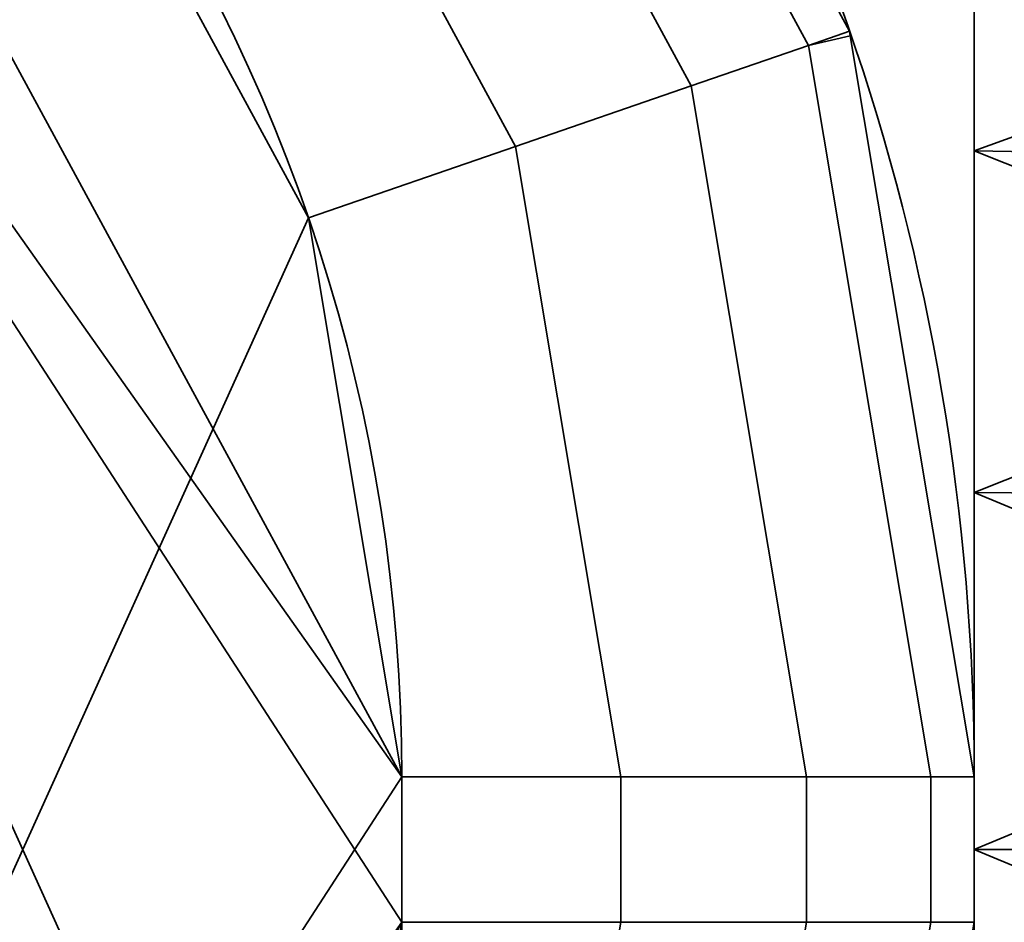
# Model space of a CAD drawing. Header units: millimetres. Extents: x -603 to 3703, y -115 to 193.
# Tile 185 of 256: x 435.83 to 437.55, y -19.63 to -18.05. Entities that reach past the tile are written whole.
import ezdxf

# ---------------------------------------------------------------- set-up
doc = ezdxf.new("R2010")
doc.units = ezdxf.units.MM
doc.layers.add('151', color=7, linetype='Continuous', true_color=0xffffff)

# ---------------------------------------------------------------- blocks, each defined once
blk = doc.blocks.new('UG_SURFACE_035')
at = {"layer": '151', "color": 252, "linetype": 'Continuous', "lineweight": 35}
for points in [[(-468, -18, 2075.2499), (-468, -29.92, 2075.2499), (468, -29.92, 2075.2499), (468, -18, 2075.2499)], [(-466.5, -18, 2073.75), (466.5, -18, 2073.75), (466.5, -29.92, 2073.75), (-466.5, -29.92, 2073.75)]]:
    blk.add_3dface(points, dxfattribs=at)
blk = doc.blocks.new('UG_SURFACE_038')
at = {"layer": '151', "color": 252, "linetype": 'Continuous', "lineweight": 35}
for points in [[(435.5, -26, 331.25), (437.5, -26, 331.25), (437.5, -13, 331.25), (435.5, -13, 331.25)], [(435.5, -13, 322.25), (437.5, -13, 322.25), (437.5, -26, 322.25), (435.5, -26, 322.25)], [(437.5, -20.1237, 329.6844), (437.5, -18.8763, 329.6844), (437.5, -13, 331.25), (437.5, -26, 331.25)], [(437.5, -18.8763, 329.6844), (437.5, -17.7366, 329.1771), (437.5, -13, 331.25)], [(437.5, -17.2706, 324.7426), (437.5, -18.2798, 324.0094), (437.5, -13, 322.25)], [(437.5, -26, 322.25), (437.5, -13, 322.25), (437.5, -19.5, 323.75), (437.5, -20.7202, 324.0094)], [(437.5, -18.2798, 324.0094), (437.5, -19.5, 323.75), (437.5, -13, 322.25)], [(434.5, -16.5446, 313.75), (436.5, -19.627, 313.75), (436.3367, -20.6034, 313.75)], [(436.5, -19.373, 313.75), (434.5, -16.5446, 313.75), (435.1347, -16.8575, 313.75)], [(436.3367, -20.6034, 313.75), (435.8644, -21.4735, 313.75), (435.1347, -22.1425, 313.75), (434.5, -16.5446, 313.75)], [(436.5, -19.373, 313.75), (436.5, -19.627, 313.75), (434.5, -16.5446, 313.75)], [(436.3367, -18.3966, 317.75), (435.8644, -17.5265, 317.75), (435.1347, -16.8575, 317.75), (434.5, -22.4554, 317.75)], [(434.5, -22.4554, 335.75), (435.1347, -16.8575, 335.75), (435.8644, -17.5265, 335.75), (436.3367, -18.3966, 335.75)], [(436.3367, -18.3966, 339.75), (435.8644, -17.5265, 339.75), (435.1347, -16.8575, 339.75), (434.5, -22.4554, 339.75)], [(435.1347, -16.8575, 313.75), (435.8644, -17.5265, 313.75), (436.3367, -18.3966, 313.75), (436.5, -19.373, 313.75)], [(436.5926, -16.9579, 317.1327), (437.2102, -18.0959, 317.1327), (437.2822, -18.0711, 316.75), (436.66, -16.9247, 316.75)], [(436.66, -16.9247, 314.75), (437.2822, -18.0711, 314.75), (437.2102, -18.0959, 314.3673), (436.5926, -16.9579, 314.3673)], [(436.66, -16.9247, 336.75), (437.2822, -18.0711, 336.75), (437.2102, -18.0959, 336.3673), (436.5926, -16.9579, 336.3673)], [(436.5926, -16.9579, 339.1327), (437.2102, -18.0959, 339.1327), (437.2822, -18.0711, 338.75), (436.66, -16.9247, 338.75)], [(437.2822, -18.0711, 336.75), (436.66, -16.9247, 336.75), (436.66, -16.9247, 338.75), (437.2822, -18.0711, 338.75)], [(437.2822, -18.0711, 314.75), (436.66, -16.9247, 314.75), (436.66, -16.9247, 316.75), (437.2822, -18.0711, 316.75)], [(437.2102, -18.0959, 317.1327), (436.5926, -16.9579, 317.1327), (436.4217, -17.0913, 317.4571), (437.0053, -18.1664, 317.4571)], [(436.5926, -16.9579, 314.3673), (437.2102, -18.0959, 314.3673), (437.0053, -18.1664, 314.0429), (436.4217, -17.0913, 314.0429)], [(436.5926, -16.9579, 336.3673), (437.2102, -18.0959, 336.3673), (437.0053, -18.1664, 336.0429), (436.4217, -17.0913, 336.0429)], [(437.2102, -18.0959, 339.1327), (436.5926, -16.9579, 339.1327), (436.4217, -17.0913, 339.4571), (437.0053, -18.1664, 339.4571)], [(437.0053, -18.1664, 317.4571), (436.4217, -17.0913, 317.4571), (436.166, -17.291, 317.6739), (436.6985, -18.272, 317.6739)], [(436.4217, -17.0913, 314.0429), (437.0053, -18.1664, 314.0429), (436.6985, -18.272, 313.8261), (436.166, -17.291, 313.8261)], [(436.4217, -17.0913, 336.0429), (437.0053, -18.1664, 336.0429), (436.6985, -18.272, 335.8261), (436.166, -17.291, 335.8261)], [(437.0053, -18.1664, 339.4571), (436.4217, -17.0913, 339.4571), (436.166, -17.291, 339.6739), (436.6985, -18.272, 339.6739)], [(439, -17.7366, 324.3229), (437.5, -18.2798, 324.0094), (437.5, -17.2706, 324.7426)], [(436.6985, -18.272, 317.6739), (436.166, -17.291, 317.6739), (435.8644, -17.5265, 317.75), (436.3367, -18.3966, 317.75)], [(436.166, -17.291, 313.8261), (436.6985, -18.272, 313.8261), (436.3367, -18.3966, 313.75), (435.8644, -17.5265, 313.75)], [(436.166, -17.291, 335.8261), (436.6985, -18.272, 335.8261), (436.3367, -18.3966, 335.75), (435.8644, -17.5265, 335.75)], [(436.6985, -18.272, 339.6739), (436.166, -17.291, 339.6739), (435.8644, -17.5265, 339.75), (436.3367, -18.3966, 339.75)], [(439, -18.2798, 329.4906), (437.5, -17.7366, 329.1771), (437.5, -18.8763, 329.6844)], [(439, -18.2798, 329.4906), (439, -17.7752, 329.124), (437.5, -17.7366, 329.1771)], [(439, -17.7366, 324.3229), (439, -18.3065, 324.0693), (437.5, -18.2798, 324.0094)], [(437.2835, -18.0788, 316.75), (437.2822, -18.0711, 316.75), (437.2102, -18.0959, 317.1327)], [(437.2102, -18.0959, 314.3673), (437.2822, -18.0711, 314.75), (437.2835, -18.0788, 314.75)], [(437.2102, -18.0959, 336.3673), (437.2822, -18.0711, 336.75), (437.2835, -18.0788, 336.75)], [(437.2835, -18.0788, 338.75), (437.2822, -18.0711, 338.75), (437.2102, -18.0959, 339.1327)], [(437.2102, -18.0959, 317.1327), (437.4239, -19.373, 317.1327), (437.5, -19.373, 316.75), (437.2835, -18.0788, 316.75)], [(437.2835, -18.0788, 314.75), (437.5, -19.373, 314.75), (437.4239, -19.373, 314.3673), (437.2102, -18.0959, 314.3673)], [(437.2835, -18.0788, 336.75), (437.5, -19.373, 336.75), (437.4239, -19.373, 336.3673), (437.2102, -18.0959, 336.3673)], [(437.2102, -18.0959, 339.1327), (437.4239, -19.373, 339.1327), (437.5, -19.373, 338.75), (437.2835, -18.0788, 338.75)], [(437.2822, -18.0711, 338.75), (437.2835, -18.0788, 338.75), (437.2835, -18.0788, 336.75), (437.2822, -18.0711, 336.75)], [(437.2822, -18.0711, 316.75), (437.2835, -18.0788, 316.75), (437.2835, -18.0788, 314.75), (437.2822, -18.0711, 314.75)], [(437.5, -19.373, 338.75), (437.5, -19.373, 336.75), (437.2835, -18.0788, 336.75), (437.2835, -18.0788, 338.75)], [(437.5, -19.373, 316.75), (437.5, -19.373, 314.75), (437.2835, -18.0788, 314.75), (437.2835, -18.0788, 316.75)], [(437.4239, -19.373, 317.1327), (437.2102, -18.0959, 317.1327), (437.0053, -18.1664, 317.4571), (437.2071, -19.373, 317.4571)], [(437.2102, -18.0959, 314.3673), (437.4239, -19.373, 314.3673), (437.2071, -19.373, 314.0429), (437.0053, -18.1664, 314.0429)], [(437.2102, -18.0959, 336.3673), (437.4239, -19.373, 336.3673), (437.2071, -19.373, 336.0429), (437.0053, -18.1664, 336.0429)], [(437.4239, -19.373, 339.1327), (437.2102, -18.0959, 339.1327), (437.0053, -18.1664, 339.4571), (437.2071, -19.373, 339.4571)], [(437.2071, -19.373, 317.4571), (437.0053, -18.1664, 317.4571), (436.6985, -18.272, 317.6739), (436.8827, -19.373, 317.6739)], [(437.0053, -18.1664, 314.0429), (437.2071, -19.373, 314.0429), (436.8827, -19.373, 313.8261), (436.6985, -18.272, 313.8261)], [(437.0053, -18.1664, 336.0429), (437.2071, -19.373, 336.0429), (436.8827, -19.373, 335.8261), (436.6985, -18.272, 335.8261)], [(437.2071, -19.373, 339.4571), (437.0053, -18.1664, 339.4571), (436.6985, -18.272, 339.6739), (436.8827, -19.373, 339.6739)], [(436.8827, -19.373, 317.6739), (436.6985, -18.272, 317.6739), (436.3367, -18.3966, 317.75), (436.5, -19.373, 317.75)], [(436.6985, -18.272, 313.8261), (436.8827, -19.373, 313.8261), (436.5, -19.373, 313.75), (436.3367, -18.3966, 313.75)], [(436.6985, -18.272, 335.8261), (436.8827, -19.373, 335.8261), (436.5, -19.373, 335.75), (436.3367, -18.3966, 335.75)], [(436.8827, -19.373, 339.6739), (436.6985, -18.272, 339.6739), (436.3367, -18.3966, 339.75), (436.5, -19.373, 339.75)], [(437.5, -19.5, 323.75), (437.5, -18.2798, 324.0094), (439, -18.8763, 323.8156)], [(437.5, -18.2798, 324.0094), (439, -18.3065, 324.0693), (439, -18.8763, 323.8156)], [(437.5, -18.8763, 329.6844), (439, -18.8899, 329.6203), (439, -18.2798, 329.4906)], [(434.5, -22.4554, 317.75), (436.5, -19.373, 317.75), (436.3367, -18.3966, 317.75)], [(436.3367, -18.3966, 335.75), (436.5, -19.373, 335.75), (434.5, -22.4554, 335.75)], [(434.5, -22.4554, 339.75), (436.5, -19.373, 339.75), (436.3367, -18.3966, 339.75)], [(437.5, -18.8763, 329.6844), (437.5, -20.1237, 329.6844), (439, -19.5, 329.75)], [(439, -19.5, 329.75), (439, -18.8899, 329.6203), (437.5, -18.8763, 329.6844)], [(439, -18.8763, 323.8156), (439, -19.5, 323.75), (437.5, -19.5, 323.75)], [(436.5, -19.627, 317.75), (436.5, -19.373, 317.75), (434.5, -22.4554, 317.75)], [(434.5, -22.4554, 335.75), (436.5, -19.373, 335.75), (436.5, -19.627, 335.75)], [(436.5, -19.627, 339.75), (436.5, -19.373, 339.75), (434.5, -22.4554, 339.75)], [(436.5, -19.373, 339.75), (436.5, -19.627, 339.75), (436.8827, -19.627, 339.6739), (436.8827, -19.373, 339.6739)], [(436.5, -19.627, 335.75), (436.5, -19.373, 335.75), (436.8827, -19.373, 335.8261), (436.8827, -19.627, 335.8261)], [(436.5, -19.373, 317.75), (436.5, -19.627, 317.75), (436.8827, -19.627, 317.6739), (436.8827, -19.373, 317.6739)], [(436.5, -19.627, 313.75), (436.5, -19.373, 313.75), (436.8827, -19.373, 313.8261), (436.8827, -19.627, 313.8261)], [(436.8827, -19.373, 339.6739), (436.8827, -19.627, 339.6739), (437.2071, -19.627, 339.4571), (437.2071, -19.373, 339.4571)], [(436.8827, -19.627, 335.8261), (436.8827, -19.373, 335.8261), (437.2071, -19.373, 336.0429), (437.2071, -19.627, 336.0429)], [(436.8827, -19.373, 317.6739), (436.8827, -19.627, 317.6739), (437.2071, -19.627, 317.4571), (437.2071, -19.373, 317.4571)], [(436.8827, -19.627, 313.8261), (436.8827, -19.373, 313.8261), (437.2071, -19.373, 314.0429), (437.2071, -19.627, 314.0429)], [(437.2071, -19.373, 339.4571), (437.2071, -19.627, 339.4571), (437.4239, -19.627, 339.1327), (437.4239, -19.373, 339.1327)], [(437.2071, -19.627, 336.0429), (437.2071, -19.373, 336.0429), (437.4239, -19.373, 336.3673), (437.4239, -19.627, 336.3673)], [(437.2071, -19.373, 317.4571), (437.2071, -19.627, 317.4571), (437.4239, -19.627, 317.1327), (437.4239, -19.373, 317.1327)], [(437.2071, -19.627, 314.0429), (437.2071, -19.373, 314.0429), (437.4239, -19.373, 314.3673), (437.4239, -19.627, 314.3673)], [(437.4239, -19.373, 339.1327), (437.4239, -19.627, 339.1327), (437.5, -19.627, 338.75), (437.5, -19.373, 338.75)], [(437.4239, -19.627, 336.3673), (437.4239, -19.373, 336.3673), (437.5, -19.373, 336.75), (437.5, -19.627, 336.75)], [(437.4239, -19.373, 317.1327), (437.4239, -19.627, 317.1327), (437.5, -19.627, 316.75), (437.5, -19.373, 316.75)], [(437.4239, -19.627, 314.3673), (437.4239, -19.373, 314.3673), (437.5, -19.373, 314.75), (437.5, -19.627, 314.75)], [(437.5, -19.373, 338.75), (437.5, -19.627, 338.75), (437.5, -19.627, 336.75), (437.5, -19.373, 336.75)], [(437.5, -19.373, 316.75), (437.5, -19.627, 316.75), (437.5, -19.627, 314.75), (437.5, -19.373, 314.75)], [(437.5, -20.1237, 329.6844), (439, -20.1101, 329.6203), (439, -19.5, 329.75)], [(437.5, -19.5, 323.75), (439, -19.5, 323.75), (439, -20.1237, 323.8156)], [(439, -20.1237, 323.8156), (437.5, -20.7202, 324.0094), (437.5, -19.5, 323.75)], [(436.5, -19.627, 317.75), (434.5, -22.4554, 317.75), (435.1347, -22.1425, 317.75)], [(435.1347, -22.1425, 335.75), (434.5, -22.4554, 335.75), (436.5, -19.627, 335.75)], [(436.5, -19.627, 339.75), (434.5, -22.4554, 339.75), (435.1347, -22.1425, 339.75)], [(435.1347, -22.1425, 317.75), (435.8644, -21.4735, 317.75), (436.3367, -20.6034, 317.75), (436.5, -19.627, 317.75)], [(436.5, -19.627, 335.75), (436.3367, -20.6034, 335.75), (435.8644, -21.4735, 335.75), (435.1347, -22.1425, 335.75)], [(435.1347, -22.1425, 339.75), (435.8644, -21.4735, 339.75), (436.3367, -20.6034, 339.75), (436.5, -19.627, 339.75)], [(436.6985, -20.728, 317.6739), (436.8827, -19.627, 317.6739), (436.5, -19.627, 317.75), (436.3367, -20.6034, 317.75)], [(436.8827, -19.627, 313.8261), (436.6985, -20.728, 313.8261), (436.3367, -20.6034, 313.75), (436.5, -19.627, 313.75)], [(436.8827, -19.627, 335.8261), (436.6985, -20.728, 335.8261), (436.3367, -20.6034, 335.75), (436.5, -19.627, 335.75)], [(436.6985, -20.728, 339.6739), (436.8827, -19.627, 339.6739), (436.5, -19.627, 339.75), (436.3367, -20.6034, 339.75)], [(437.0053, -20.8336, 317.4571), (437.2071, -19.627, 317.4571), (436.8827, -19.627, 317.6739), (436.6985, -20.728, 317.6739)], [(437.2071, -19.627, 314.0429), (437.0053, -20.8336, 314.0429), (436.6985, -20.728, 313.8261), (436.8827, -19.627, 313.8261)], [(437.2071, -19.627, 336.0429), (437.0053, -20.8336, 336.0429), (436.6985, -20.728, 335.8261), (436.8827, -19.627, 335.8261)], [(437.0053, -20.8336, 339.4571), (437.2071, -19.627, 339.4571), (436.8827, -19.627, 339.6739), (436.6985, -20.728, 339.6739)], [(437.2102, -20.9041, 317.1327), (437.4239, -19.627, 317.1327), (437.2071, -19.627, 317.4571), (437.0053, -20.8336, 317.4571)], [(437.4239, -19.627, 314.3673), (437.2102, -20.9041, 314.3673), (437.0053, -20.8336, 314.0429), (437.2071, -19.627, 314.0429)], [(437.4239, -19.627, 336.3673), (437.2102, -20.9041, 336.3673), (437.0053, -20.8336, 336.0429), (437.2071, -19.627, 336.0429)], [(437.2102, -20.9041, 339.1327), (437.4239, -19.627, 339.1327), (437.2071, -19.627, 339.4571), (437.0053, -20.8336, 339.4571)], [(437.2835, -20.9212, 316.75), (437.5, -19.627, 316.75), (437.4239, -19.627, 317.1327), (437.2102, -20.9041, 317.1327)], [(437.2102, -20.9041, 314.3673), (437.4239, -19.627, 314.3673), (437.5, -19.627, 314.75), (437.2835, -20.9212, 314.75)], [(437.2102, -20.9041, 336.3673), (437.4239, -19.627, 336.3673), (437.5, -19.627, 336.75), (437.2835, -20.9212, 336.75)], [(437.2835, -20.9212, 338.75), (437.5, -19.627, 338.75), (437.4239, -19.627, 339.1327), (437.2102, -20.9041, 339.1327)], [(437.5, -19.627, 336.75), (437.5, -19.627, 338.75), (437.2835, -20.9212, 338.75), (437.2835, -20.9212, 336.75)], [(437.5, -19.627, 314.75), (437.5, -19.627, 316.75), (437.2835, -20.9212, 316.75), (437.2835, -20.9212, 314.75)]]:
    blk.add_3dface(points, dxfattribs=at)
blk = doc.blocks.new('UG_SURFACE_044')
at = {"layer": '151', "color": 252, "linetype": 'Continuous', "lineweight": 35}
for points in [[(435.5, -26, 1516.25), (437.5, -26, 1516.25), (437.5, -13, 1516.25), (435.5, -13, 1516.25)], [(435.5, -13, 1507.25), (437.5, -13, 1507.25), (437.5, -26, 1507.25), (435.5, -26, 1507.25)], [(437.5, -13, 1516.25), (437.5, -26, 1516.25), (437.5, -20.1237, 1514.6844), (437.5, -18.8763, 1514.6844)], [(437.5, -18.8763, 1514.6844), (437.5, -17.7366, 1514.1771), (437.5, -13, 1516.25)], [(437.5, -17.2706, 1509.7426), (437.5, -18.2798, 1509.0094), (437.5, -13, 1507.25)], [(437.5, -26, 1507.25), (437.5, -13, 1507.25), (437.5, -19.5, 1508.75), (437.5, -20.7202, 1509.0094)], [(437.5, -18.2798, 1509.0094), (437.5, -19.5, 1508.75), (437.5, -13, 1507.25)], [(434.5, -16.5446, 1498.75), (436.5, -19.627, 1498.75), (436.3367, -20.6034, 1498.75)], [(436.5, -19.373, 1498.75), (434.5, -16.5446, 1498.75), (435.1347, -16.8575, 1498.75)], [(436.3367, -20.6034, 1498.75), (435.8644, -21.4735, 1498.75), (435.1347, -22.1425, 1498.75), (434.5, -16.5446, 1498.75)], [(436.5, -19.373, 1498.75), (436.5, -19.627, 1498.75), (434.5, -16.5446, 1498.75)], [(436.3367, -18.3966, 1502.75), (435.8644, -17.5265, 1502.75), (435.1347, -16.8575, 1502.75), (434.5, -22.4554, 1502.75)], [(434.5, -22.4554, 1520.75), (435.1347, -16.8575, 1520.75), (435.8644, -17.5265, 1520.75), (436.3367, -18.3966, 1520.75)], [(436.3367, -18.3966, 1524.75), (435.8644, -17.5265, 1524.75), (435.1347, -16.8575, 1524.75), (434.5, -22.4554, 1524.75)], [(435.1347, -16.8575, 1498.75), (435.8644, -17.5265, 1498.75), (436.3367, -18.3966, 1498.75), (436.5, -19.373, 1498.75)], [(436.5926, -16.9579, 1502.1327), (437.2102, -18.0959, 1502.1327), (437.2822, -18.0711, 1501.75), (436.66, -16.9247, 1501.75)], [(436.66, -16.9247, 1499.75), (437.2822, -18.0711, 1499.75), (437.2102, -18.0959, 1499.3674), (436.5926, -16.9579, 1499.3674)], [(436.66, -16.9247, 1521.75), (437.2822, -18.0711, 1521.75), (437.2102, -18.0959, 1521.3673), (436.5926, -16.9579, 1521.3673)], [(436.5926, -16.9579, 1524.1327), (437.2102, -18.0959, 1524.1327), (437.2822, -18.0711, 1523.7499), (436.66, -16.9247, 1523.7499)], [(437.2822, -18.0711, 1521.75), (436.66, -16.9247, 1521.75), (436.66, -16.9247, 1523.7499), (437.2822, -18.0711, 1523.7499)], [(437.2822, -18.0711, 1499.75), (436.66, -16.9247, 1499.75), (436.66, -16.9247, 1501.75), (437.2822, -18.0711, 1501.75)], [(437.2102, -18.0959, 1502.1327), (436.5926, -16.9579, 1502.1327), (436.4217, -17.0913, 1502.4571), (437.0053, -18.1664, 1502.4571)], [(436.5926, -16.9579, 1499.3674), (437.2102, -18.0959, 1499.3674), (437.0053, -18.1664, 1499.0429), (436.4217, -17.0913, 1499.0429)], [(436.5926, -16.9579, 1521.3673), (437.2102, -18.0959, 1521.3673), (437.0053, -18.1664, 1521.0429), (436.4217, -17.0913, 1521.0429)], [(437.2102, -18.0959, 1524.1327), (436.5926, -16.9579, 1524.1327), (436.4217, -17.0913, 1524.4571), (437.0053, -18.1664, 1524.4571)], [(437.0053, -18.1664, 1502.4571), (436.4217, -17.0913, 1502.4571), (436.166, -17.291, 1502.6739), (436.6985, -18.272, 1502.6739)], [(436.4217, -17.0913, 1499.0429), (437.0053, -18.1664, 1499.0429), (436.6985, -18.272, 1498.8261), (436.166, -17.291, 1498.8261)], [(436.4217, -17.0913, 1521.0429), (437.0053, -18.1664, 1521.0429), (436.6985, -18.272, 1520.8261), (436.166, -17.291, 1520.8261)], [(437.0053, -18.1664, 1524.4571), (436.4217, -17.0913, 1524.4571), (436.166, -17.291, 1524.6739), (436.6985, -18.272, 1524.6739)], [(439, -17.7366, 1509.323), (437.5, -18.2798, 1509.0094), (437.5, -17.2706, 1509.7426)], [(436.6985, -18.272, 1502.6739), (436.166, -17.291, 1502.6739), (435.8644, -17.5265, 1502.75), (436.3367, -18.3966, 1502.75)], [(436.166, -17.291, 1498.8261), (436.6985, -18.272, 1498.8261), (436.3367, -18.3966, 1498.75), (435.8644, -17.5265, 1498.75)], [(436.166, -17.291, 1520.8261), (436.6985, -18.272, 1520.8261), (436.3367, -18.3966, 1520.75), (435.8644, -17.5265, 1520.75)], [(436.6985, -18.272, 1524.6739), (436.166, -17.291, 1524.6739), (435.8644, -17.5265, 1524.75), (436.3367, -18.3966, 1524.75)], [(439, -18.2798, 1514.4906), (437.5, -17.7366, 1514.1771), (437.5, -18.8763, 1514.6844)], [(439, -18.2798, 1514.4906), (439, -17.7752, 1514.124), (437.5, -17.7366, 1514.1771)], [(439, -17.7366, 1509.323), (439, -18.3065, 1509.0692), (437.5, -18.2798, 1509.0094)], [(437.2835, -18.0788, 1501.75), (437.2822, -18.0711, 1501.75), (437.2102, -18.0959, 1502.1327)], [(437.2102, -18.0959, 1499.3674), (437.2822, -18.0711, 1499.75), (437.2835, -18.0788, 1499.75)], [(437.2102, -18.0959, 1521.3673), (437.2822, -18.0711, 1521.75), (437.2835, -18.0788, 1521.75)], [(437.2835, -18.0788, 1523.7499), (437.2822, -18.0711, 1523.7499), (437.2102, -18.0959, 1524.1327)], [(437.2102, -18.0959, 1502.1327), (437.4239, -19.373, 1502.1327), (437.5, -19.373, 1501.75), (437.2835, -18.0788, 1501.75)], [(437.2835, -18.0788, 1499.75), (437.5, -19.373, 1499.75), (437.4239, -19.373, 1499.3674), (437.2102, -18.0959, 1499.3674)], [(437.2835, -18.0788, 1521.75), (437.5, -19.373, 1521.75), (437.4239, -19.373, 1521.3673), (437.2102, -18.0959, 1521.3673)], [(437.2102, -18.0959, 1524.1327), (437.4239, -19.373, 1524.1327), (437.5, -19.373, 1523.7499), (437.2835, -18.0788, 1523.7499)], [(437.2822, -18.0711, 1523.7499), (437.2835, -18.0788, 1523.7499), (437.2835, -18.0788, 1521.75), (437.2822, -18.0711, 1521.75)], [(437.2822, -18.0711, 1501.75), (437.2835, -18.0788, 1501.75), (437.2835, -18.0788, 1499.75), (437.2822, -18.0711, 1499.75)], [(437.5, -19.373, 1523.7499), (437.5, -19.373, 1521.75), (437.2835, -18.0788, 1521.75), (437.2835, -18.0788, 1523.7499)], [(437.5, -19.373, 1501.75), (437.5, -19.373, 1499.75), (437.2835, -18.0788, 1499.75), (437.2835, -18.0788, 1501.75)], [(437.4239, -19.373, 1502.1327), (437.2102, -18.0959, 1502.1327), (437.0053, -18.1664, 1502.4571), (437.2071, -19.373, 1502.4571)], [(437.2102, -18.0959, 1499.3674), (437.4239, -19.373, 1499.3674), (437.2071, -19.373, 1499.0429), (437.0053, -18.1664, 1499.0429)], [(437.2102, -18.0959, 1521.3673), (437.4239, -19.373, 1521.3673), (437.2071, -19.373, 1521.0429), (437.0053, -18.1664, 1521.0429)], [(437.4239, -19.373, 1524.1327), (437.2102, -18.0959, 1524.1327), (437.0053, -18.1664, 1524.4571), (437.2071, -19.373, 1524.4571)], [(437.2071, -19.373, 1502.4571), (437.0053, -18.1664, 1502.4571), (436.6985, -18.272, 1502.6739), (436.8827, -19.373, 1502.6739)], [(437.0053, -18.1664, 1499.0429), (437.2071, -19.373, 1499.0429), (436.8827, -19.373, 1498.8261), (436.6985, -18.272, 1498.8261)], [(437.0053, -18.1664, 1521.0429), (437.2071, -19.373, 1521.0429), (436.8827, -19.373, 1520.8261), (436.6985, -18.272, 1520.8261)], [(437.2071, -19.373, 1524.4571), (437.0053, -18.1664, 1524.4571), (436.6985, -18.272, 1524.6739), (436.8827, -19.373, 1524.6739)], [(436.8827, -19.373, 1502.6739), (436.6985, -18.272, 1502.6739), (436.3367, -18.3966, 1502.75), (436.5, -19.373, 1502.75)], [(436.6985, -18.272, 1498.8261), (436.8827, -19.373, 1498.8261), (436.5, -19.373, 1498.75), (436.3367, -18.3966, 1498.75)], [(436.6985, -18.272, 1520.8261), (436.8827, -19.373, 1520.8261), (436.5, -19.373, 1520.75), (436.3367, -18.3966, 1520.75)], [(436.8827, -19.373, 1524.6739), (436.6985, -18.272, 1524.6739), (436.3367, -18.3966, 1524.75), (436.5, -19.373, 1524.75)], [(437.5, -19.5, 1508.75), (437.5, -18.2798, 1509.0094), (439, -18.8763, 1508.8155)], [(437.5, -18.2798, 1509.0094), (439, -18.3065, 1509.0692), (439, -18.8763, 1508.8155)], [(437.5, -18.8763, 1514.6844), (439, -18.8899, 1514.6203), (439, -18.2798, 1514.4906)], [(434.5, -22.4554, 1502.75), (436.5, -19.373, 1502.75), (436.3367, -18.3966, 1502.75)], [(436.3367, -18.3966, 1520.75), (436.5, -19.373, 1520.75), (434.5, -22.4554, 1520.75)], [(434.5, -22.4554, 1524.75), (436.5, -19.373, 1524.75), (436.3367, -18.3966, 1524.75)], [(437.5, -18.8763, 1514.6844), (437.5, -20.1237, 1514.6844), (439, -19.5, 1514.75)], [(439, -19.5, 1514.75), (439, -18.8899, 1514.6203), (437.5, -18.8763, 1514.6844)], [(439, -18.8763, 1508.8155), (439, -19.5, 1508.75), (437.5, -19.5, 1508.75)], [(436.5, -19.627, 1502.75), (436.5, -19.373, 1502.75), (434.5, -22.4554, 1502.75)], [(434.5, -22.4554, 1520.75), (436.5, -19.373, 1520.75), (436.5, -19.627, 1520.75)], [(436.5, -19.627, 1524.75), (436.5, -19.373, 1524.75), (434.5, -22.4554, 1524.75)], [(436.5, -19.373, 1524.75), (436.5, -19.627, 1524.75), (436.8827, -19.627, 1524.6739), (436.8827, -19.373, 1524.6739)], [(436.5, -19.627, 1520.75), (436.5, -19.373, 1520.75), (436.8827, -19.373, 1520.8261), (436.8827, -19.627, 1520.8261)], [(436.5, -19.373, 1502.75), (436.5, -19.627, 1502.75), (436.8827, -19.627, 1502.6739), (436.8827, -19.373, 1502.6739)], [(436.5, -19.627, 1498.75), (436.5, -19.373, 1498.75), (436.8827, -19.373, 1498.8261), (436.8827, -19.627, 1498.8261)], [(436.8827, -19.373, 1524.6739), (436.8827, -19.627, 1524.6739), (437.2071, -19.627, 1524.4571), (437.2071, -19.373, 1524.4571)], [(436.8827, -19.627, 1520.8261), (436.8827, -19.373, 1520.8261), (437.2071, -19.373, 1521.0429), (437.2071, -19.627, 1521.0429)], [(436.8827, -19.373, 1502.6739), (436.8827, -19.627, 1502.6739), (437.2071, -19.627, 1502.4571), (437.2071, -19.373, 1502.4571)], [(436.8827, -19.627, 1498.8261), (436.8827, -19.373, 1498.8261), (437.2071, -19.373, 1499.0429), (437.2071, -19.627, 1499.0429)], [(437.2071, -19.373, 1524.4571), (437.2071, -19.627, 1524.4571), (437.4239, -19.627, 1524.1327), (437.4239, -19.373, 1524.1327)], [(437.2071, -19.627, 1521.0429), (437.2071, -19.373, 1521.0429), (437.4239, -19.373, 1521.3673), (437.4239, -19.627, 1521.3673)], [(437.2071, -19.373, 1502.4571), (437.2071, -19.627, 1502.4571), (437.4239, -19.627, 1502.1327), (437.4239, -19.373, 1502.1327)], [(437.2071, -19.627, 1499.0429), (437.2071, -19.373, 1499.0429), (437.4239, -19.373, 1499.3674), (437.4239, -19.627, 1499.3674)], [(437.4239, -19.373, 1524.1327), (437.4239, -19.627, 1524.1327), (437.5, -19.627, 1523.7499), (437.5, -19.373, 1523.7499)], [(437.4239, -19.627, 1521.3673), (437.4239, -19.373, 1521.3673), (437.5, -19.373, 1521.75), (437.5, -19.627, 1521.75)], [(437.4239, -19.373, 1502.1327), (437.4239, -19.627, 1502.1327), (437.5, -19.627, 1501.75), (437.5, -19.373, 1501.75)], [(437.4239, -19.627, 1499.3674), (437.4239, -19.373, 1499.3674), (437.5, -19.373, 1499.75), (437.5, -19.627, 1499.75)], [(437.5, -19.373, 1523.7499), (437.5, -19.627, 1523.7499), (437.5, -19.627, 1521.75), (437.5, -19.373, 1521.75)], [(437.5, -19.373, 1501.75), (437.5, -19.627, 1501.75), (437.5, -19.627, 1499.75), (437.5, -19.373, 1499.75)], [(437.5, -20.1237, 1514.6844), (439, -20.1101, 1514.6203), (439, -19.5, 1514.75)], [(437.5, -19.5, 1508.75), (439, -19.5, 1508.75), (439, -20.1237, 1508.8155)], [(439, -20.1237, 1508.8155), (437.5, -20.7202, 1509.0094), (437.5, -19.5, 1508.75)], [(436.5, -19.627, 1502.75), (434.5, -22.4554, 1502.75), (435.1347, -22.1425, 1502.75)], [(435.1347, -22.1425, 1520.75), (434.5, -22.4554, 1520.75), (436.5, -19.627, 1520.75)], [(436.5, -19.627, 1524.75), (434.5, -22.4554, 1524.75), (435.1347, -22.1425, 1524.75)], [(435.1347, -22.1425, 1502.75), (435.8644, -21.4735, 1502.75), (436.3367, -20.6034, 1502.75), (436.5, -19.627, 1502.75)], [(436.5, -19.627, 1520.75), (436.3367, -20.6034, 1520.75), (435.8644, -21.4735, 1520.75), (435.1347, -22.1425, 1520.75)], [(435.1347, -22.1425, 1524.75), (435.8644, -21.4735, 1524.75), (436.3367, -20.6034, 1524.75), (436.5, -19.627, 1524.75)], [(436.6985, -20.728, 1502.6739), (436.8827, -19.627, 1502.6739), (436.5, -19.627, 1502.75), (436.3367, -20.6034, 1502.75)], [(436.8827, -19.627, 1498.8261), (436.6985, -20.728, 1498.8261), (436.3367, -20.6034, 1498.75), (436.5, -19.627, 1498.75)], [(436.8827, -19.627, 1520.8261), (436.6985, -20.728, 1520.8261), (436.3367, -20.6034, 1520.75), (436.5, -19.627, 1520.75)], [(436.6985, -20.728, 1524.6739), (436.8827, -19.627, 1524.6739), (436.5, -19.627, 1524.75), (436.3367, -20.6034, 1524.75)], [(437.0053, -20.8336, 1502.4571), (437.2071, -19.627, 1502.4571), (436.8827, -19.627, 1502.6739), (436.6985, -20.728, 1502.6739)], [(437.2071, -19.627, 1499.0429), (437.0053, -20.8336, 1499.0429), (436.6985, -20.728, 1498.8261), (436.8827, -19.627, 1498.8261)], [(437.2071, -19.627, 1521.0429), (437.0053, -20.8336, 1521.0429), (436.6985, -20.728, 1520.8261), (436.8827, -19.627, 1520.8261)], [(437.0053, -20.8336, 1524.4571), (437.2071, -19.627, 1524.4571), (436.8827, -19.627, 1524.6739), (436.6985, -20.728, 1524.6739)], [(437.2102, -20.9041, 1502.1327), (437.4239, -19.627, 1502.1327), (437.2071, -19.627, 1502.4571), (437.0053, -20.8336, 1502.4571)], [(437.4239, -19.627, 1499.3674), (437.2102, -20.9041, 1499.3674), (437.0053, -20.8336, 1499.0429), (437.2071, -19.627, 1499.0429)], [(437.4239, -19.627, 1521.3673), (437.2102, -20.9041, 1521.3673), (437.0053, -20.8336, 1521.0429), (437.2071, -19.627, 1521.0429)], [(437.2102, -20.9041, 1524.1327), (437.4239, -19.627, 1524.1327), (437.2071, -19.627, 1524.4571), (437.0053, -20.8336, 1524.4571)], [(437.2835, -20.9212, 1501.75), (437.5, -19.627, 1501.75), (437.4239, -19.627, 1502.1327), (437.2102, -20.9041, 1502.1327)], [(437.2102, -20.9041, 1499.3674), (437.4239, -19.627, 1499.3674), (437.5, -19.627, 1499.75), (437.2835, -20.9212, 1499.75)], [(437.2102, -20.9041, 1521.3673), (437.4239, -19.627, 1521.3673), (437.5, -19.627, 1521.75), (437.2835, -20.9212, 1521.75)], [(437.2835, -20.9212, 1523.7499), (437.5, -19.627, 1523.7499), (437.4239, -19.627, 1524.1327), (437.2102, -20.9041, 1524.1327)], [(437.5, -19.627, 1521.75), (437.5, -19.627, 1523.7499), (437.2835, -20.9212, 1523.7499), (437.2835, -20.9212, 1521.75)], [(437.5, -19.627, 1499.75), (437.5, -19.627, 1501.75), (437.2835, -20.9212, 1501.75), (437.2835, -20.9212, 1499.75)]]:
    blk.add_3dface(points, dxfattribs=at)
blk = doc.blocks.new('UG_SURFACE_047')
at = {"layer": '151', "color": 252, "linetype": 'Continuous', "lineweight": 35}
for points in [[(435.5, -26, 1766.25), (437.5, -26, 1766.25), (437.5, -13, 1766.25), (435.5, -13, 1766.25)], [(435.5, -13, 1757.25), (437.5, -13, 1757.25), (437.5, -26, 1757.25), (435.5, -26, 1757.25)], [(437.5, -13, 1766.25), (437.5, -26, 1766.25), (437.5, -20.1237, 1764.6844), (437.5, -18.8763, 1764.6844)], [(437.5, -18.8763, 1764.6844), (437.5, -17.7366, 1764.1771), (437.5, -13, 1766.25)], [(437.5, -17.2706, 1759.7426), (437.5, -18.2798, 1759.0094), (437.5, -13, 1757.25)], [(437.5, -26, 1757.25), (437.5, -13, 1757.25), (437.5, -19.5, 1758.75), (437.5, -20.7202, 1759.0094)], [(437.5, -18.2798, 1759.0094), (437.5, -19.5, 1758.75), (437.5, -13, 1757.25)], [(434.5, -16.5446, 1748.75), (436.5, -19.627, 1748.75), (436.3367, -20.6034, 1748.75)], [(436.5, -19.373, 1748.75), (434.5, -16.5446, 1748.75), (435.1347, -16.8575, 1748.75)], [(436.3367, -20.6034, 1748.75), (435.8644, -21.4735, 1748.75), (435.1347, -22.1425, 1748.75), (434.5, -16.5446, 1748.75)], [(436.5, -19.373, 1748.75), (436.5, -19.627, 1748.75), (434.5, -16.5446, 1748.75)], [(436.3367, -18.3966, 1752.75), (435.8644, -17.5265, 1752.75), (435.1347, -16.8575, 1752.75), (434.5, -22.4554, 1752.75)], [(434.5, -22.4554, 1770.75), (435.1347, -16.8575, 1770.75), (435.8644, -17.5265, 1770.75), (436.3367, -18.3966, 1770.75)], [(436.3367, -18.3966, 1774.75), (435.8644, -17.5265, 1774.75), (435.1347, -16.8575, 1774.75), (434.5, -22.4554, 1774.75)], [(435.1347, -16.8575, 1748.75), (435.8644, -17.5265, 1748.75), (436.3367, -18.3966, 1748.75), (436.5, -19.373, 1748.75)], [(436.5926, -16.9579, 1752.1327), (437.2102, -18.0959, 1752.1327), (437.2822, -18.0711, 1751.75), (436.66, -16.9247, 1751.75)], [(436.66, -16.9247, 1749.75), (437.2822, -18.0711, 1749.75), (437.2102, -18.0959, 1749.3674), (436.5926, -16.9579, 1749.3674)], [(436.66, -16.9247, 1771.75), (437.2822, -18.0711, 1771.75), (437.2102, -18.0959, 1771.3673), (436.5926, -16.9579, 1771.3673)], [(436.5926, -16.9579, 1774.1327), (437.2102, -18.0959, 1774.1327), (437.2822, -18.0711, 1773.7499), (436.66, -16.9247, 1773.7499)], [(437.2822, -18.0711, 1771.75), (436.66, -16.9247, 1771.75), (436.66, -16.9247, 1773.7499), (437.2822, -18.0711, 1773.7499)], [(437.2822, -18.0711, 1749.75), (436.66, -16.9247, 1749.75), (436.66, -16.9247, 1751.75), (437.2822, -18.0711, 1751.75)], [(437.2102, -18.0959, 1752.1327), (436.5926, -16.9579, 1752.1327), (436.4217, -17.0913, 1752.4571), (437.0053, -18.1664, 1752.4571)], [(436.5926, -16.9579, 1749.3674), (437.2102, -18.0959, 1749.3674), (437.0053, -18.1664, 1749.0429), (436.4217, -17.0913, 1749.0429)], [(436.5926, -16.9579, 1771.3673), (437.2102, -18.0959, 1771.3673), (437.0053, -18.1664, 1771.0429), (436.4217, -17.0913, 1771.0429)], [(437.2102, -18.0959, 1774.1327), (436.5926, -16.9579, 1774.1327), (436.4217, -17.0913, 1774.4571), (437.0053, -18.1664, 1774.4571)], [(437.0053, -18.1664, 1752.4571), (436.4217, -17.0913, 1752.4571), (436.166, -17.291, 1752.6739), (436.6985, -18.272, 1752.6739)], [(436.4217, -17.0913, 1749.0429), (437.0053, -18.1664, 1749.0429), (436.6985, -18.272, 1748.8261), (436.166, -17.291, 1748.8261)], [(436.4217, -17.0913, 1771.0429), (437.0053, -18.1664, 1771.0429), (436.6985, -18.272, 1770.8261), (436.166, -17.291, 1770.8261)], [(437.0053, -18.1664, 1774.4571), (436.4217, -17.0913, 1774.4571), (436.166, -17.291, 1774.6739), (436.6985, -18.272, 1774.6739)], [(439, -17.7366, 1759.323), (437.5, -18.2798, 1759.0094), (437.5, -17.2706, 1759.7426)], [(436.6985, -18.272, 1752.6739), (436.166, -17.291, 1752.6739), (435.8644, -17.5265, 1752.75), (436.3367, -18.3966, 1752.75)], [(436.166, -17.291, 1748.8261), (436.6985, -18.272, 1748.8261), (436.3367, -18.3966, 1748.75), (435.8644, -17.5265, 1748.75)], [(436.166, -17.291, 1770.8261), (436.6985, -18.272, 1770.8261), (436.3367, -18.3966, 1770.75), (435.8644, -17.5265, 1770.75)], [(436.6985, -18.272, 1774.6739), (436.166, -17.291, 1774.6739), (435.8644, -17.5265, 1774.75), (436.3367, -18.3966, 1774.75)], [(439, -18.2798, 1764.4906), (437.5, -17.7366, 1764.1771), (437.5, -18.8763, 1764.6844)], [(439, -18.2798, 1764.4906), (439, -17.7752, 1764.124), (437.5, -17.7366, 1764.1771)], [(439, -17.7366, 1759.323), (439, -18.3065, 1759.0692), (437.5, -18.2798, 1759.0094)], [(437.2835, -18.0788, 1751.75), (437.2822, -18.0711, 1751.75), (437.2102, -18.0959, 1752.1327)], [(437.2102, -18.0959, 1749.3674), (437.2822, -18.0711, 1749.75), (437.2835, -18.0788, 1749.75)], [(437.2102, -18.0959, 1771.3673), (437.2822, -18.0711, 1771.75), (437.2835, -18.0788, 1771.75)], [(437.2835, -18.0788, 1773.7499), (437.2822, -18.0711, 1773.7499), (437.2102, -18.0959, 1774.1327)], [(437.2102, -18.0959, 1752.1327), (437.4239, -19.373, 1752.1327), (437.5, -19.373, 1751.75), (437.2835, -18.0788, 1751.75)], [(437.2835, -18.0788, 1749.75), (437.5, -19.373, 1749.75), (437.4239, -19.373, 1749.3674), (437.2102, -18.0959, 1749.3674)], [(437.2835, -18.0788, 1771.75), (437.5, -19.373, 1771.75), (437.4239, -19.373, 1771.3673), (437.2102, -18.0959, 1771.3673)], [(437.2102, -18.0959, 1774.1327), (437.4239, -19.373, 1774.1327), (437.5, -19.373, 1773.7499), (437.2835, -18.0788, 1773.7499)], [(437.2822, -18.0711, 1773.7499), (437.2835, -18.0788, 1773.7499), (437.2835, -18.0788, 1771.75), (437.2822, -18.0711, 1771.75)], [(437.2822, -18.0711, 1751.75), (437.2835, -18.0788, 1751.75), (437.2835, -18.0788, 1749.75), (437.2822, -18.0711, 1749.75)], [(437.5, -19.373, 1773.7499), (437.5, -19.373, 1771.75), (437.2835, -18.0788, 1771.75), (437.2835, -18.0788, 1773.7499)], [(437.5, -19.373, 1751.75), (437.5, -19.373, 1749.75), (437.2835, -18.0788, 1749.75), (437.2835, -18.0788, 1751.75)], [(437.4239, -19.373, 1752.1327), (437.2102, -18.0959, 1752.1327), (437.0053, -18.1664, 1752.4571), (437.2071, -19.373, 1752.4571)], [(437.2102, -18.0959, 1749.3674), (437.4239, -19.373, 1749.3674), (437.2071, -19.373, 1749.0429), (437.0053, -18.1664, 1749.0429)], [(437.2102, -18.0959, 1771.3673), (437.4239, -19.373, 1771.3673), (437.2071, -19.373, 1771.0429), (437.0053, -18.1664, 1771.0429)], [(437.4239, -19.373, 1774.1327), (437.2102, -18.0959, 1774.1327), (437.0053, -18.1664, 1774.4571), (437.2071, -19.373, 1774.4571)], [(437.2071, -19.373, 1752.4571), (437.0053, -18.1664, 1752.4571), (436.6985, -18.272, 1752.6739), (436.8827, -19.373, 1752.6739)], [(437.0053, -18.1664, 1749.0429), (437.2071, -19.373, 1749.0429), (436.8827, -19.373, 1748.8261), (436.6985, -18.272, 1748.8261)], [(437.0053, -18.1664, 1771.0429), (437.2071, -19.373, 1771.0429), (436.8827, -19.373, 1770.8261), (436.6985, -18.272, 1770.8261)], [(437.2071, -19.373, 1774.4571), (437.0053, -18.1664, 1774.4571), (436.6985, -18.272, 1774.6739), (436.8827, -19.373, 1774.6739)], [(436.8827, -19.373, 1752.6739), (436.6985, -18.272, 1752.6739), (436.3367, -18.3966, 1752.75), (436.5, -19.373, 1752.75)], [(436.6985, -18.272, 1748.8261), (436.8827, -19.373, 1748.8261), (436.5, -19.373, 1748.75), (436.3367, -18.3966, 1748.75)], [(436.6985, -18.272, 1770.8261), (436.8827, -19.373, 1770.8261), (436.5, -19.373, 1770.75), (436.3367, -18.3966, 1770.75)], [(436.8827, -19.373, 1774.6739), (436.6985, -18.272, 1774.6739), (436.3367, -18.3966, 1774.75), (436.5, -19.373, 1774.75)], [(437.5, -19.5, 1758.75), (437.5, -18.2798, 1759.0094), (439, -18.8763, 1758.8155)], [(437.5, -18.2798, 1759.0094), (439, -18.3065, 1759.0692), (439, -18.8763, 1758.8155)], [(437.5, -18.8763, 1764.6844), (439, -18.8899, 1764.6203), (439, -18.2798, 1764.4906)], [(434.5, -22.4554, 1752.75), (436.5, -19.373, 1752.75), (436.3367, -18.3966, 1752.75)], [(436.3367, -18.3966, 1770.75), (436.5, -19.373, 1770.75), (434.5, -22.4554, 1770.75)], [(434.5, -22.4554, 1774.75), (436.5, -19.373, 1774.75), (436.3367, -18.3966, 1774.75)], [(437.5, -18.8763, 1764.6844), (437.5, -20.1237, 1764.6844), (439, -19.5, 1764.75)], [(439, -19.5, 1764.75), (439, -18.8899, 1764.6203), (437.5, -18.8763, 1764.6844)], [(439, -18.8763, 1758.8155), (439, -19.5, 1758.75), (437.5, -19.5, 1758.75)], [(436.5, -19.627, 1752.75), (436.5, -19.373, 1752.75), (434.5, -22.4554, 1752.75)], [(434.5, -22.4554, 1770.75), (436.5, -19.373, 1770.75), (436.5, -19.627, 1770.75)], [(436.5, -19.627, 1774.75), (436.5, -19.373, 1774.75), (434.5, -22.4554, 1774.75)], [(436.5, -19.373, 1774.75), (436.5, -19.627, 1774.75), (436.8827, -19.627, 1774.6739), (436.8827, -19.373, 1774.6739)], [(436.5, -19.627, 1770.75), (436.5, -19.373, 1770.75), (436.8827, -19.373, 1770.8261), (436.8827, -19.627, 1770.8261)], [(436.5, -19.373, 1752.75), (436.5, -19.627, 1752.75), (436.8827, -19.627, 1752.6739), (436.8827, -19.373, 1752.6739)], [(436.5, -19.627, 1748.75), (436.5, -19.373, 1748.75), (436.8827, -19.373, 1748.8261), (436.8827, -19.627, 1748.8261)], [(436.8827, -19.373, 1774.6739), (436.8827, -19.627, 1774.6739), (437.2071, -19.627, 1774.4571), (437.2071, -19.373, 1774.4571)], [(436.8827, -19.627, 1770.8261), (436.8827, -19.373, 1770.8261), (437.2071, -19.373, 1771.0429), (437.2071, -19.627, 1771.0429)], [(436.8827, -19.373, 1752.6739), (436.8827, -19.627, 1752.6739), (437.2071, -19.627, 1752.4571), (437.2071, -19.373, 1752.4571)], [(436.8827, -19.627, 1748.8261), (436.8827, -19.373, 1748.8261), (437.2071, -19.373, 1749.0429), (437.2071, -19.627, 1749.0429)], [(437.2071, -19.373, 1774.4571), (437.2071, -19.627, 1774.4571), (437.4239, -19.627, 1774.1327), (437.4239, -19.373, 1774.1327)], [(437.2071, -19.627, 1771.0429), (437.2071, -19.373, 1771.0429), (437.4239, -19.373, 1771.3673), (437.4239, -19.627, 1771.3673)], [(437.2071, -19.373, 1752.4571), (437.2071, -19.627, 1752.4571), (437.4239, -19.627, 1752.1327), (437.4239, -19.373, 1752.1327)], [(437.2071, -19.627, 1749.0429), (437.2071, -19.373, 1749.0429), (437.4239, -19.373, 1749.3674), (437.4239, -19.627, 1749.3674)], [(437.4239, -19.373, 1774.1327), (437.4239, -19.627, 1774.1327), (437.5, -19.627, 1773.7499), (437.5, -19.373, 1773.7499)], [(437.4239, -19.627, 1771.3673), (437.4239, -19.373, 1771.3673), (437.5, -19.373, 1771.75), (437.5, -19.627, 1771.75)], [(437.4239, -19.373, 1752.1327), (437.4239, -19.627, 1752.1327), (437.5, -19.627, 1751.75), (437.5, -19.373, 1751.75)], [(437.4239, -19.627, 1749.3674), (437.4239, -19.373, 1749.3674), (437.5, -19.373, 1749.75), (437.5, -19.627, 1749.75)], [(437.5, -19.373, 1773.7499), (437.5, -19.627, 1773.7499), (437.5, -19.627, 1771.75), (437.5, -19.373, 1771.75)], [(437.5, -19.373, 1751.75), (437.5, -19.627, 1751.75), (437.5, -19.627, 1749.75), (437.5, -19.373, 1749.75)], [(437.5, -20.1237, 1764.6844), (439, -20.1101, 1764.6203), (439, -19.5, 1764.75)], [(437.5, -19.5, 1758.75), (439, -19.5, 1758.75), (439, -20.1237, 1758.8155)], [(439, -20.1237, 1758.8155), (437.5, -20.7202, 1759.0094), (437.5, -19.5, 1758.75)], [(436.5, -19.627, 1752.75), (434.5, -22.4554, 1752.75), (435.1347, -22.1425, 1752.75)], [(435.1347, -22.1425, 1770.75), (434.5, -22.4554, 1770.75), (436.5, -19.627, 1770.75)], [(436.5, -19.627, 1774.75), (434.5, -22.4554, 1774.75), (435.1347, -22.1425, 1774.75)], [(435.1347, -22.1425, 1752.75), (435.8644, -21.4735, 1752.75), (436.3367, -20.6034, 1752.75), (436.5, -19.627, 1752.75)], [(436.5, -19.627, 1770.75), (436.3367, -20.6034, 1770.75), (435.8644, -21.4735, 1770.75), (435.1347, -22.1425, 1770.75)], [(435.1347, -22.1425, 1774.75), (435.8644, -21.4735, 1774.75), (436.3367, -20.6034, 1774.75), (436.5, -19.627, 1774.75)], [(436.6985, -20.728, 1752.6739), (436.8827, -19.627, 1752.6739), (436.5, -19.627, 1752.75), (436.3367, -20.6034, 1752.75)], [(436.8827, -19.627, 1748.8261), (436.6985, -20.728, 1748.8261), (436.3367, -20.6034, 1748.75), (436.5, -19.627, 1748.75)], [(436.8827, -19.627, 1770.8261), (436.6985, -20.728, 1770.8261), (436.3367, -20.6034, 1770.75), (436.5, -19.627, 1770.75)], [(436.6985, -20.728, 1774.6739), (436.8827, -19.627, 1774.6739), (436.5, -19.627, 1774.75), (436.3367, -20.6034, 1774.75)], [(437.0053, -20.8336, 1752.4571), (437.2071, -19.627, 1752.4571), (436.8827, -19.627, 1752.6739), (436.6985, -20.728, 1752.6739)], [(437.2071, -19.627, 1749.0429), (437.0053, -20.8336, 1749.0429), (436.6985, -20.728, 1748.8261), (436.8827, -19.627, 1748.8261)], [(437.2071, -19.627, 1771.0429), (437.0053, -20.8336, 1771.0429), (436.6985, -20.728, 1770.8261), (436.8827, -19.627, 1770.8261)], [(437.0053, -20.8336, 1774.4571), (437.2071, -19.627, 1774.4571), (436.8827, -19.627, 1774.6739), (436.6985, -20.728, 1774.6739)], [(437.2102, -20.9041, 1752.1327), (437.4239, -19.627, 1752.1327), (437.2071, -19.627, 1752.4571), (437.0053, -20.8336, 1752.4571)], [(437.4239, -19.627, 1749.3674), (437.2102, -20.9041, 1749.3674), (437.0053, -20.8336, 1749.0429), (437.2071, -19.627, 1749.0429)], [(437.4239, -19.627, 1771.3673), (437.2102, -20.9041, 1771.3673), (437.0053, -20.8336, 1771.0429), (437.2071, -19.627, 1771.0429)], [(437.2102, -20.9041, 1774.1327), (437.4239, -19.627, 1774.1327), (437.2071, -19.627, 1774.4571), (437.0053, -20.8336, 1774.4571)], [(437.2835, -20.9212, 1751.75), (437.5, -19.627, 1751.75), (437.4239, -19.627, 1752.1327), (437.2102, -20.9041, 1752.1327)], [(437.2102, -20.9041, 1749.3674), (437.4239, -19.627, 1749.3674), (437.5, -19.627, 1749.75), (437.2835, -20.9212, 1749.75)], [(437.2102, -20.9041, 1771.3673), (437.4239, -19.627, 1771.3673), (437.5, -19.627, 1771.75), (437.2835, -20.9212, 1771.75)], [(437.2835, -20.9212, 1773.7499), (437.5, -19.627, 1773.7499), (437.4239, -19.627, 1774.1327), (437.2102, -20.9041, 1774.1327)], [(437.5, -19.627, 1771.75), (437.5, -19.627, 1773.7499), (437.2835, -20.9212, 1773.7499), (437.2835, -20.9212, 1771.75)], [(437.5, -19.627, 1749.75), (437.5, -19.627, 1751.75), (437.2835, -20.9212, 1751.75), (437.2835, -20.9212, 1749.75)]]:
    blk.add_3dface(points, dxfattribs=at)

msp = doc.modelspace()

# ---------------------------------------------------------------- linework, layer by layer
at = {"layer": '151', "color": 252, "linetype": 'Continuous', "lineweight": 35, "true_color": 0x939598}
for p, q in [((437.5, -26, 322.25), (437.5, -13, 322.25)), ((437.5, -13, 331.25), (437.5, -26, 331.25)), ((437.5, -13, 1516.25), (437.5, -26, 1516.25)), ((437.5, -26, 1507.25), (437.5, -13, 1507.25)), ((437.5, -26, 1757.25), (437.5, -13, 1757.25)), ((437.5, -13, 1766.25), (437.5, -26, 1766.25)), ((436.5, -19.627, 339.75), (436.5, -19.373, 339.75)), ((436.5, -19.373, 313.75), (436.5, -19.627, 313.75)), ((436.5, -19.373, 335.75), (436.5, -19.627, 335.75)), ((436.5, -19.627, 317.75), (436.5, -19.373, 317.75)), ((436.5, -19.373, 1520.75), (436.5, -19.627, 1520.75)), ((436.5, -19.627, 1502.75), (436.5, -19.373, 1502.75)), ((436.5, -19.627, 1524.75), (436.5, -19.373, 1524.75)), ((436.5, -19.373, 1498.75), (436.5, -19.627, 1498.75)), ((436.5, -19.627, 1774.75), (436.5, -19.373, 1774.75)), ((436.5, -19.373, 1748.75), (436.5, -19.627, 1748.75)), ((436.5, -19.373, 1770.75), (436.5, -19.627, 1770.75)), ((436.5, -19.627, 1752.75), (436.5, -19.373, 1752.75)), ((436.5, -19.627, 1502.75), (436.5, -19.373, 1502.75)), ((437.5, -19.373, 336.75), (437.5, -19.373, 338.75)), ((437.5, -19.373, 316.75), (437.5, -19.627, 316.75)), ((437.5, -19.627, 314.75), (437.5, -19.373, 314.75)), ((437.5, -19.373, 338.75), (437.5, -19.627, 338.75)), ((437.5, -19.373, 314.75), (437.5, -19.373, 316.75)), ((437.5, -19.627, 336.75), (437.5, -19.373, 336.75)), ((437.5, -19.627, 1499.75), (437.5, -19.373, 1499.75)), ((437.5, -19.373, 1523.75), (437.5, -19.627, 1523.75)), ((437.5, -19.627, 1521.75), (437.5, -19.373, 1521.75)), ((437.5, -19.373, 1521.75), (437.5, -19.373, 1523.75)), ((437.5, -19.373, 1501.75), (437.5, -19.627, 1501.75)), ((437.5, -19.373, 1499.75), (437.5, -19.373, 1501.75)), ((437.5, -19.373, 1771.75), (437.5, -19.373, 1773.75)), ((437.5, -19.373, 1751.75), (437.5, -19.627, 1751.75)), ((437.5, -19.627, 1749.75), (437.5, -19.373, 1749.75)), ((437.5, -19.373, 1749.75), (437.5, -19.373, 1751.75)), ((437.5, -19.373, 1773.75), (437.5, -19.627, 1773.75)), ((437.5, -19.627, 1771.75), (437.5, -19.373, 1771.75)), ((437.5, -19.373, 1523.75), (437.5, -19.627, 1523.75)), ((437.5, -19.627, 338.75), (437.5, -19.627, 336.75)), ((437.5, -19.627, 316.75), (437.5, -19.627, 314.75)), ((437.5, -19.627, 1523.75), (437.5, -19.627, 1521.75)), ((437.5, -19.627, 1501.75), (437.5, -19.627, 1499.75)), ((437.5, -19.627, 1773.75), (437.5, -19.627, 1771.75)), ((437.5, -19.627, 1751.75), (437.5, -19.627, 1749.75))]:
    msp.add_line(p, q, dxfattribs=at)
at = {"layer": '151', "color": 252, "linetype": 'Continuous', "lineweight": 35, "true_color": 0x939598, "extrusion": (-1, 0, 0)}
for centre in [(19.5, 326.75, -437.5), (19.5, 1511.75, -437.5), (19.5, 1761.75, -437.5)]:
    msp.add_circle(centre, 3, dxfattribs=at)
at = {"layer": '151', "color": 252, "linetype": 'Continuous', "lineweight": 35, "true_color": 0x939598}
for centre, radius, start, end in [((433.5, -19.373, 314.75), 4, 0, 75.5225), ((433.5, -19.373, 336.75), 4, 0, 75.5225), ((433.5, -19.373, 1521.75), 4, 0, 75.5225), ((433.5, -19.373, 1499.75), 4, 0, 75.5225), ((433.5, -19.373, 1749.75), 4, 0, 75.5225), ((433.5, -19.373, 1771.75), 4, 0, 75.5225), ((433.5, -19.373, 317.75), 3, 0, 70.5288), ((433.5, -19.373, 339.75), 3, 0, 70.5288), ((433.5, -19.373, 1524.75), 3, 0, 70.5288), ((433.5, -19.373, 1502.75), 3, 0, 70.5288), ((433.5, -19.373, 1752.75), 3, 0, 70.5288), ((433.5, -19.373, 1774.75), 3, 0, 70.5288), ((433.5, -19.627, 339.75), 3, 289.4712, 0), ((433.5, -19.627, 1524.75), 3, 289.4712, 0), ((433.5, -19.627, 1774.75), 3, 289.4712, 0)]:
    msp.add_arc(centre, radius, start, end, dxfattribs=at)
at = {"layer": '151', "color": 252, "linetype": 'Continuous', "lineweight": 35, "true_color": 0x939598, "extrusion": (0, 0, -1)}
for centre, radius, start, end in [((-433.5, -19.373, -338.75), 4, 104.4775, 180), ((-433.5, -19.373, -316.75), 4, 104.4775, 180), ((-433.5, -19.373, -1501.75), 4, 104.4775, 180), ((-433.5, -19.373, -1523.75), 4, 104.4775, 180), ((-433.5, -19.373, -1773.75), 4, 104.4775, 180), ((-433.5, -19.373, -1751.75), 4, 104.4775, 180), ((-433.5, -19.373, -335.75), 3, 109.4712, 180), ((-433.5, -19.373, -313.75), 3, 109.4712, 180), ((-433.5, -19.373, -1520.75), 3, 109.4712, 180), ((-433.5, -19.373, -1498.75), 3, 109.4712, 180), ((-433.5, -19.373, -1770.75), 3, 109.4712, 180), ((-433.5, -19.373, -1748.75), 3, 109.4712, 180), ((-433.5, -19.373, -335.75), 3, 109.4712, 180), ((-433.5, -19.627, -338.75), 4, 180, 255.5225), ((-433.5, -19.627, -313.75), 3, 180, 250.5288), ((-433.5, -19.627, -1498.75), 3, 180, 250.5288), ((-433.5, -19.627, -1523.75), 4, 180, 255.5225), ((-433.5, -19.627, -1773.75), 4, 180, 255.5225), ((-433.5, -19.627, -1748.75), 3, 180, 250.5288)]:
    msp.add_arc(centre, radius, start, end, dxfattribs=at)
at = {"layer": '151', "color": 252, "linetype": 'Continuous', "lineweight": 35, "true_color": 0x939598, "extrusion": (0, 1, 0)}
for centre, start, end in [((-436.5, 336.75, -19.373), 180, 270), ((-436.5, 338.75, -19.373), 90, 180), ((-436.5, 316.75, -19.373), 90, 180), ((-436.5, 1501.75, -19.373), 90, 180), ((-436.5, 1521.75, -19.373), 180, 270), ((-436.5, 1523.75, -19.373), 90, 180), ((-436.5, 1773.75, -19.373), 90, 180), ((-436.5, 1751.75, -19.373), 90, 180), ((-436.5, 1771.75, -19.373), 180, 270), ((-436.5, 336.75, -19.627), 180, 270), ((-436.5, 338.75, -19.627), 90, 180), ((-436.5, 316.75, -19.627), 90, 180), ((-436.5, 1523.75, -19.627), 90, 180), ((-436.5, 1501.75, -19.627), 90, 180), ((-436.5, 1521.75, -19.627), 180, 270), ((-436.5, 1773.75, -19.627), 90, 180), ((-436.5, 1751.75, -19.627), 90, 180), ((-436.5, 1771.75, -19.627), 180, 270)]:
    msp.add_arc(centre, 1, start, end, dxfattribs=at)
at = {"layer": '151', "color": 252, "linetype": 'Continuous', "lineweight": 35, "true_color": 0x939598, "extrusion": (0, -1, 0)}
for centre in [(436.5, 314.75, 19.373), (436.5, 1499.75, 19.373), (436.5, 1749.75, 19.373), (436.5, 314.75, 19.627), (436.5, 1499.75, 19.627), (436.5, 1749.75, 19.627)]:
    msp.add_arc(centre, 1, 270, 0, dxfattribs=at)

# ---------------------------------------------------------------- block references
at = {"layer": '151', "color": 252, "linetype": 'Continuous', "lineweight": 35, "true_color": 0x939598}
for name in ['UG_SURFACE_035', 'UG_SURFACE_038', 'UG_SURFACE_044', 'UG_SURFACE_047']:
    msp.add_blockref(name, (0, 0), dxfattribs=at)

doc.saveas('drawing.dxf')
